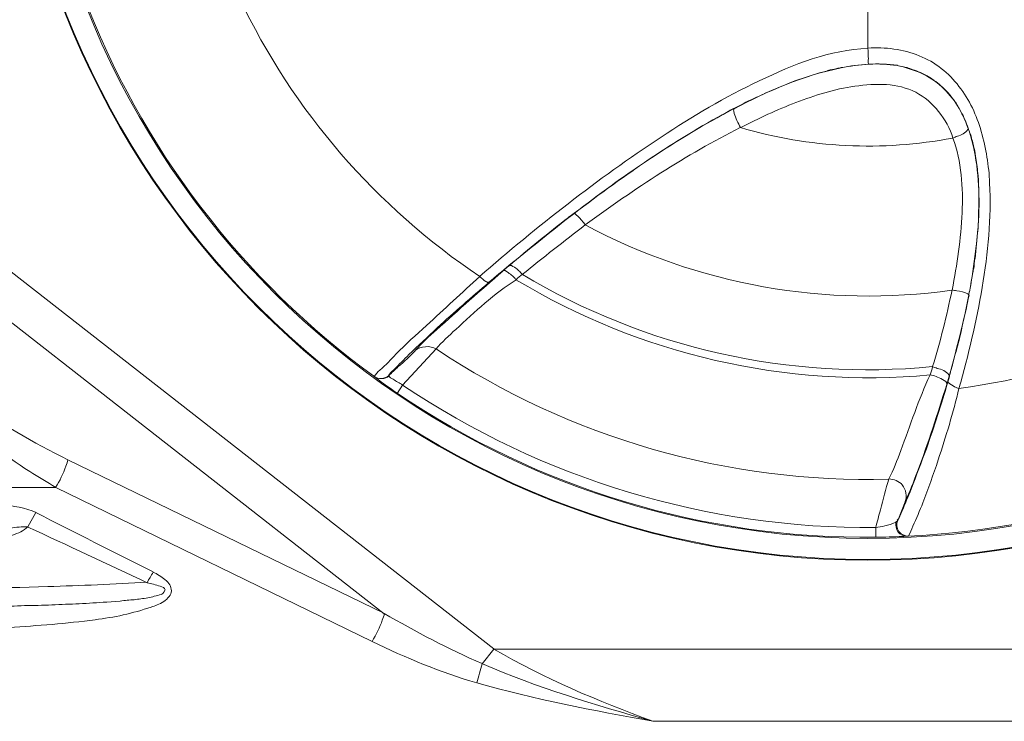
# Model space of a CAD drawing. Header units: millimetres. Extents: x -41968 to 54113, y -9946 to 101810.
# Tile 25 of 171: x -35293 to -35255, y 5958 to 5985. Entities that reach past the tile are written whole.
import ezdxf

# ---------------------------------------------------------------- set-up
doc = ezdxf.new("R2010")
doc.units = ezdxf.units.MM
doc.layers.add('CERNA', color=7, linetype='Continuous', lineweight=15)
doc.layers.add('UT-potrubi_privodni', color=3, linetype='Continuous', lineweight=50)

# ---------------------------------------------------------------- blocks, each defined once
blk = doc.blocks.new('CONDENSINOX_50_2')
at = {"layer": 'CERNA'}
for points in [[(-432.434, 3002.739), (-387.365, 2967.541)], [(-433.362, 3001.551), (-391.561, 2968.878)], [(-373.053, 2992.653), (-373.053, 2990.529)], [(-378.222, 2988.204), (-378.133, 2988.248)], [(-378.215, 2988.189), (-378.125, 2988.233)], [(-378.215, 2988.196), (-378.185, 2988.211)], [(-369.228, 2987.409), (-369.213, 2987.468)], [(-369.183, 2987.372), (-369.213, 2987.461)], [(-368.797, 2984.624), (-368.827, 2983.599)], [(-384.498, 2984.045), (-384.298, 2984.193)], [(-386.786, 2982.203), (-387.023, 2982.002)], [(-369.22, 2981.118), (-369.19, 2981.088)], [(-369.183, 2981.088), (-369.168, 2981.207)], [(-389.578, 2979.016), (-390.856, 2977.635)], [(-391.94, 2977.962), (-391.94, 2977.947)], [(-370.03, 2977.657), (-369.933, 2977.976)], [(-369.955, 2978.036), (-369.941, 2977.976)], [(-369.911, 2978.066), (-369.926, 2977.976)], [(-390.856, 2977.635), (-391.071, 2977.315)], [(-391.554, 2968.885), (-403.668, 2974.768)], [(-404.128, 2973.713), (-483.363, 2973.713)], [(-392.022, 2967.823), (-404.128, 2973.713)], [(-371.909, 2972.451), (-371.627, 2973.164)], [(-404.893, 2972.755), (-405.198, 2972.205)], [(-371.909, 2972.451), (-371.976, 2972.384)], [(-372.748, 2972.176), (-372.748, 2971.797)], [(-371.56, 2971.849), (-371.508, 2971.849)], [(-387.365, 2967.526), (-387.811, 2966.969)], [(-358.733, 2967.526), (-387.365, 2967.526)], [(-364.823, 2964.763), (-381.282, 2964.763)]]:
    blk.add_lwpolyline(points, dxfattribs=at)
for points, knots in [([(-406.045, 3003.927), (-406.045, 3022.146), (-391.279, 3036.919), (-373.053, 3036.919), (-354.833, 3036.919), (-340.061, 3022.146), (-340.061, 3003.927), (-340.061, 2985.701), (-354.833, 2970.928), (-373.053, 2970.928), (-391.279, 2970.928), (-406.045, 2985.701), (-406.045, 3003.927)], [0, 0, 0, 0, 1, 1, 1, 2, 2, 2, 3, 3, 3, 4, 4, 4, 4]), ([(-406.015, 3003.927), (-406.015, 3022.132), (-391.264, 3036.89), (-373.053, 3036.89), (-354.848, 3036.89), (-340.09, 3022.132), (-340.09, 3003.927), (-340.09, 2985.716), (-354.848, 2970.958), (-373.053, 2970.958), (-391.264, 2970.958), (-406.015, 2985.716), (-406.015, 3003.927)], [0, 0, 0, 0, 1, 1, 1, 2, 2, 2, 3, 3, 3, 4, 4, 4, 4]), ([(-405.205, 3003.927), (-405.205, 3021.679), (-390.811, 3036.08), (-373.045, 3036.08), (-355.294, 3036.08), (-340.922, 3021.679), (-340.922, 3003.927), (-340.922, 2986.154), (-355.294, 2971.767), (-373.045, 2971.767), (-390.811, 2971.767), (-405.205, 2986.154), (-405.205, 3003.927)], [0, 0, 0, 0, 1, 1, 1, 2, 2, 2, 3, 3, 3, 4, 4, 4, 4]), ([(-373.053, 2990.529), (-374.501, 2990.454), (-375.882, 2989.919), (-377.204, 2989.281), (-378.527, 2988.657), (-379.759, 2987.929), (-380.963, 2987.119), (-383.414, 2985.523), (-385.694, 2983.71), (-387.915, 2981.794)], [0, 0, 0, 0, 1, 1, 1, 2, 2, 2, 3, 3, 3, 3]), ([(-369.562, 2977.508), (-369.198, 2978.786), (-368.893, 2980.063), (-368.678, 2981.371), (-368.455, 2982.693), (-368.314, 2984.03), (-368.388, 2985.367), (-368.418, 2986.035), (-368.529, 2986.689), (-368.708, 2987.335), (-368.893, 2987.951), (-369.153, 2988.56), (-369.562, 2989.065), (-369.955, 2989.585), (-370.475, 2989.994), (-371.084, 2990.239), (-371.708, 2990.491), (-372.392, 2990.573), (-373.045, 2990.529)], [0, 0, 0, 0, 1, 1, 1, 2, 2, 2, 3, 3, 3, 4, 4, 4, 5, 5, 5, 6, 6, 6, 6]), ([(-373.03, 2989.919), (-373.045, 2990.023), (-373.03, 2990.068), (-373.03, 2990.12), (-373.03, 2990.239), (-373.045, 2990.387), (-373.045, 2990.529)], [0, 0, 0, 0, 1, 1, 1, 2, 2, 2, 2]), ([(-369.22, 2987.476), (-369.421, 2988.063), (-369.755, 2988.627), (-370.223, 2989.05), (-370.683, 2989.481), (-371.307, 2989.741), (-371.931, 2989.86)], [0, 0, 0, 0, 1, 1, 1, 2, 2, 2, 2]), ([(-369.792, 2987.09), (-370.022, 2987.81), (-370.55, 2988.493), (-371.218, 2988.843), (-371.909, 2989.192), (-372.741, 2989.192), (-373.55, 2989.073), (-374.338, 2988.961), (-375.073, 2988.724), (-375.801, 2988.449), (-376.529, 2988.174), (-377.227, 2987.84), (-377.918, 2987.491)], [0, 0, 0, 0, 1, 1, 1, 2, 2, 2, 3, 3, 3, 4, 4, 4, 4]), ([(-369.792, 2987.09), (-369.733, 2987.105), (-369.688, 2987.142), (-369.621, 2987.157), (-369.473, 2987.216), (-369.317, 2987.275), (-369.228, 2987.416)], [0, 0, 0, 0, 1, 1, 1, 2, 2, 2, 2]), ([(-369.792, 2987.09), (-369.473, 2986.198), (-369.398, 2985.188), (-369.443, 2984.23), (-369.488, 2983.227), (-369.636, 2982.255), (-369.822, 2981.267)], [0, 0, 0, 0, 1, 1, 1, 2, 2, 2, 2]), ([(-369.161, 2981.207), (-368.975, 2982.24), (-368.841, 2983.257), (-368.797, 2984.327), (-368.782, 2985.344), (-368.856, 2986.392), (-369.176, 2987.364)], [0, 0, 0, 0, 1, 1, 1, 2, 2, 2, 2]), ([(-383.867, 2983.762), (-383.941, 2983.866), (-384.045, 2983.993), (-384.134, 2984.082), (-384.26, 2984.2), (-384.275, 2984.215), (-384.29, 2984.2)], [0, 0, 0, 0, 1, 1, 1, 2, 2, 2, 2]), ([(-386.273, 2981.868), (-386.362, 2981.972), (-386.444, 2982.054), (-386.578, 2982.143), (-386.652, 2982.188), (-386.734, 2982.247), (-386.793, 2982.188)], [0, 0, 0, 0, 1, 1, 1, 2, 2, 2, 2]), ([(-391.94, 2977.962), (-391.896, 2978.051), (-391.814, 2978.132), (-391.725, 2978.207), (-391.495, 2978.4), (-391.301, 2978.615), (-391.116, 2978.816), (-390.737, 2979.194), (-390.343, 2979.558), (-389.942, 2979.908), (-389.259, 2980.546), (-388.576, 2981.17), (-387.907, 2981.794)], [0, 0, 0, 0, 1, 1, 1, 2, 2, 2, 3, 3, 3, 4, 4, 4, 4]), ([(-390.373, 2978.957), (-390.128, 2979.232), (-389.838, 2979.506), (-389.563, 2979.744), (-388.717, 2980.509), (-387.877, 2981.252), (-387.023, 2981.995)], [0, 0, 0, 0, 1, 1, 1, 2, 2, 2, 2]), ([(-387.551, 2981.571), (-387.58, 2981.542), (-387.625, 2981.571), (-387.67, 2981.601), (-387.766, 2981.645), (-387.826, 2981.712), (-387.9, 2981.787)], [0, 0, 0, 0, 1, 1, 1, 2, 2, 2, 2]), ([(-386.518, 2981.668), (-386.607, 2981.779), (-386.682, 2981.853), (-386.823, 2981.943), (-386.897, 2982.002), (-386.971, 2982.054), (-387.031, 2982.002)], [0, 0, 0, 0, 1, 1, 1, 2, 2, 2, 2]), ([(-391.398, 2977.991), (-391.353, 2978.08), (-391.279, 2978.14), (-391.197, 2978.222), (-390.99, 2978.415), (-390.804, 2978.615), (-390.618, 2978.801), (-390.254, 2979.15), (-389.89, 2979.484), (-389.526, 2979.833), (-388.873, 2980.427), (-388.219, 2980.999), (-387.551, 2981.564)], [0, 0, 0, 0, 1, 1, 1, 2, 2, 2, 3, 3, 3, 4, 4, 4, 4]), ([(-389.578, 2979.016), (-389.356, 2979.276), (-389.081, 2979.536), (-388.821, 2979.766), (-388.093, 2980.435), (-387.358, 2981.133), (-386.511, 2981.668)], [0, 0, 0, 0, 1, 1, 1, 2, 2, 2, 2]), ([(-369.829, 2981.274), (-369.77, 2981.259), (-369.703, 2981.259), (-369.644, 2981.244), (-369.51, 2981.215), (-369.339, 2981.185), (-369.22, 2981.126)], [0, 0, 0, 0, 1, 1, 1, 2, 2, 2, 2]), ([(-391.391, 2977.991), (-391.272, 2978.11), (-391.146, 2978.222), (-391.027, 2978.34), (-390.796, 2978.541), (-390.566, 2978.719), (-390.373, 2978.949)], [0, 0, 0, 0, 1, 1, 1, 2, 2, 2, 2]), ([(-370.572, 2978.333), (-370.512, 2978.318), (-370.453, 2978.303), (-370.394, 2978.273), (-370.223, 2978.229), (-370.059, 2978.17), (-369.948, 2978.028)], [0, 0, 0, 0, 1, 1, 1, 2, 2, 2, 2]), ([(-391.071, 2977.33), (-391.16, 2977.39), (-391.272, 2977.464), (-391.376, 2977.546), (-391.569, 2977.664), (-391.755, 2977.806), (-391.925, 2977.954)], [0, 0, 0, 0, 1, 1, 1, 2, 2, 2, 2]), ([(-391.391, 2977.984), (-391.361, 2977.924), (-391.287, 2977.895), (-391.22, 2977.858), (-391.101, 2977.783), (-390.982, 2977.709), (-390.856, 2977.635)], [0, 0, 0, 0, 1, 1, 1, 2, 2, 2, 2]), ([(-370.668, 2978.028), (-371.107, 2977.085), (-371.426, 2976.097), (-371.79, 2975.124), (-371.931, 2974.76), (-372.065, 2974.374), (-372.243, 2974.047)], [0, 0, 0, 0, 1, 1, 1, 2, 2, 2, 2]), ([(-370.668, 2978.028), (-370.512, 2977.999), (-370.379, 2977.939), (-370.193, 2977.85), (-370.104, 2977.798), (-370.007, 2977.739), (-370.03, 2977.65)], [0, 0, 0, 0, 1, 1, 1, 2, 2, 2, 2]), ([(-369.993, 2977.746), (-370.23, 2976.899), (-370.52, 2976.03), (-370.81, 2975.191), (-371.01, 2974.679), (-371.188, 2974.174), (-371.389, 2973.654), (-371.508, 2973.364), (-371.619, 2973.082), (-371.753, 2972.792), (-371.797, 2972.666), (-371.842, 2972.547), (-371.924, 2972.458)], [0, 0, 0, 0, 1, 1, 1, 2, 2, 2, 3, 3, 3, 4, 4, 4, 4]), ([(-370.03, 2977.657), (-370.379, 2976.528), (-370.743, 2975.421), (-371.151, 2974.322), (-371.307, 2973.929), (-371.441, 2973.55), (-371.627, 2973.171)], [0, 0, 0, 0, 1, 1, 1, 2, 2, 2, 2]), ([(-369.562, 2977.508), (-369.777, 2976.58), (-370.067, 2975.667), (-370.357, 2974.768), (-370.535, 2974.218), (-370.75, 2973.654), (-370.943, 2973.126), (-371.07, 2972.837), (-371.188, 2972.532), (-371.329, 2972.228), (-371.374, 2972.101), (-371.419, 2971.983), (-371.493, 2971.864)], [0, 0, 0, 0, 1, 1, 1, 2, 2, 2, 3, 3, 3, 4, 4, 4, 4]), ([(-404.128, 2973.713), (-404.463, 2973.906), (-404.797, 2974.122), (-405.131, 2974.322), (-406.126, 2974.976), (-407.07, 2975.674), (-407.946, 2976.484)], [0, 0, 0, 0, 1, 1, 1, 2, 2, 2, 2]), ([(-403.668, 2974.775), (-403.683, 2974.701), (-403.712, 2974.612), (-403.742, 2974.53), (-403.854, 2974.24), (-403.972, 2973.973), (-404.143, 2973.713)], [0, 0, 0, 0, 1, 1, 1, 2, 2, 2, 2]), ([(-372.748, 2972.176), (-372.689, 2972.406), (-372.629, 2972.629), (-372.57, 2972.859), (-372.458, 2973.253), (-372.369, 2973.654), (-372.243, 2974.047)], [0, 0, 0, 0, 1, 1, 1, 2, 2, 2, 2]), ([(-372.243, 2974.04), (-372.065, 2974.04), (-371.849, 2973.958), (-371.731, 2973.81), (-371.589, 2973.624), (-371.545, 2973.379), (-371.627, 2973.171)], [0, 0, 0, 0, 1, 1, 1, 2, 2, 2, 2]), ([(-415.864, 2973.453), (-414.95, 2973.453), (-414.022, 2973.453), (-413.108, 2973.438), (-412.18, 2973.409), (-411.266, 2973.394), (-410.36, 2973.349), (-409.885, 2973.334), (-409.431, 2973.305), (-408.971, 2973.282), (-408.518, 2973.253), (-408.057, 2973.223), (-407.59, 2973.193), (-407.129, 2973.134), (-406.691, 2973.104), (-406.223, 2973.06), (-405.777, 2973.008), (-405.294, 2972.948), (-404.879, 2972.755)], [0, 0, 0, 0, 1, 1, 1, 2, 2, 2, 3, 3, 3, 4, 4, 4, 5, 5, 5, 6, 6, 6, 6]), ([(-371.976, 2972.384), (-371.991, 2972.257), (-371.976, 2972.124), (-371.894, 2971.997), (-371.805, 2971.908), (-371.686, 2971.849), (-371.545, 2971.849)], [0, 0, 0, 0, 1, 1, 1, 2, 2, 2, 2]), ([(-371.909, 2972.451), (-371.961, 2972.324), (-371.946, 2972.161), (-371.864, 2972.035), (-371.775, 2971.916), (-371.641, 2971.856), (-371.485, 2971.856)], [0, 0, 0, 0, 1, 1, 1, 2, 2, 2, 2]), ([(-405.205, 2972.205), (-405.354, 2972.057), (-405.584, 2971.96), (-405.785, 2971.886), (-405.993, 2971.782), (-406.208, 2971.7), (-406.438, 2971.656), (-406.862, 2971.537), (-407.307, 2971.463), (-407.76, 2971.388), (-408.199, 2971.307), (-408.644, 2971.262), (-409.097, 2971.203), (-409.558, 2971.158), (-409.996, 2971.114), (-410.434, 2971.076), (-411.348, 2971.017), (-412.246, 2970.972), (-413.145, 2970.958), (-414.044, 2970.928), (-414.957, 2970.913), (-415.871, 2970.913)], [0, 0, 0, 0, 1, 1, 1, 2, 2, 2, 3, 3, 3, 4, 4, 4, 5, 5, 5, 6, 6, 6, 7, 7, 7, 7]), ([(-415.864, 2972.012), (-415.864, 2972.012), (-413.205, 2972.012), (-413.205, 2972.012), (-412.306, 2972.012), (-411.407, 2972.012), (-410.523, 2972.027), (-410.07, 2972.027), (-409.639, 2972.027), (-409.186, 2972.042), (-408.741, 2972.042), (-408.317, 2972.057), (-407.864, 2972.072), (-407.419, 2972.087), (-406.98, 2972.101), (-406.52, 2972.116), (-406.52, 2972.116), (-405.866, 2972.161), (-405.866, 2972.161), (-405.762, 2972.176), (-405.658, 2972.191), (-405.532, 2972.191), (-405.428, 2972.205), (-405.309, 2972.22), (-405.198, 2972.205)], [0, 0, 0, 0, 1, 1, 1, 2, 2, 2, 3, 3, 3, 4, 4, 4, 5, 5, 5, 6, 6, 6, 7, 7, 7, 8, 8, 8, 8]), ([(-371.56, 2971.856), (-371.604, 2971.856), (-371.664, 2971.841), (-371.723, 2971.841), (-372.072, 2971.827), (-372.406, 2971.812), (-372.741, 2971.812)], [0, 0, 0, 0, 1, 1, 1, 2, 2, 2, 2]), ([(-400.407, 2970.475), (-400.259, 2970.401), (-400.088, 2970.304), (-399.954, 2970.185), (-399.873, 2970.126), (-399.813, 2970.066), (-399.769, 2969.985), (-399.739, 2969.925), (-399.709, 2969.836), (-399.709, 2969.754), (-399.709, 2969.606), (-399.843, 2969.457), (-399.999, 2969.346), (-400.162, 2969.242), (-400.333, 2969.182), (-400.482, 2969.138), (-400.831, 2969.012), (-401.18, 2968.923), (-401.551, 2968.833), (-401.9, 2968.752), (-402.279, 2968.707), (-402.628, 2968.648), (-403.72, 2968.514), (-404.834, 2968.417), (-405.911, 2968.358), (-407.025, 2968.299), (-408.132, 2968.254), (-409.231, 2968.239), (-410.338, 2968.195), (-411.452, 2968.18), (-412.544, 2968.18), (-413.658, 2968.18), (-414.764, 2968.15), (-415.864, 2968.15)], [0, 0, 0, 0, 1, 1, 1, 2, 2, 2, 3, 3, 3, 4, 4, 4, 5, 5, 5, 6, 6, 6, 7, 7, 7, 8, 8, 8, 9, 9, 9, 10, 10, 10, 11, 11, 11, 11]), ([(-415.864, 2969.769), (-412.046, 2969.769), (-408.228, 2969.814), (-404.44, 2969.918), (-403.178, 2969.962), (-401.9, 2970.007), (-400.638, 2970.089)], [0, 0, 0, 0, 1, 1, 1, 2, 2, 2, 2]), ([(-400.63, 2970.066), (-400.556, 2970.051), (-400.467, 2970.037), (-400.392, 2970.007), (-400.311, 2969.992), (-400.222, 2969.962), (-400.133, 2969.933), (-400.058, 2969.903), (-399.947, 2969.873), (-399.947, 2969.799), (-400.014, 2969.643), (-400.058, 2969.628), (-400.103, 2969.613), (-400.177, 2969.598), (-400.266, 2969.569), (-400.363, 2969.554), (-400.437, 2969.524), (-400.526, 2969.502), (-400.615, 2969.487), (-400.786, 2969.457), (-400.957, 2969.442), (-401.135, 2969.413), (-401.306, 2969.413), (-401.484, 2969.383), (-401.67, 2969.368), (-401.67, 2969.368), (-402.182, 2969.324), (-402.182, 2969.324), (-402.532, 2969.309), (-402.888, 2969.279), (-403.237, 2969.264), (-403.571, 2969.249), (-403.935, 2969.234), (-404.284, 2969.22), (-404.633, 2969.205), (-404.983, 2969.19), (-405.332, 2969.19), (-405.681, 2969.175), (-406.037, 2969.153), (-406.401, 2969.153), (-406.735, 2969.138), (-407.099, 2969.138), (-407.434, 2969.138), (-408.132, 2969.123), (-408.83, 2969.108), (-409.535, 2969.108), (-410.248, 2969.108), (-410.962, 2969.079), (-411.66, 2969.079), (-413.049, 2969.079), (-414.46, 2969.079), (-415.864, 2969.079)], [0, 0, 0, 0, 1, 1, 1, 2, 2, 2, 3, 3, 3, 4, 4, 4, 5, 5, 5, 6, 6, 6, 7, 7, 7, 8, 8, 8, 9, 9, 9, 10, 10, 10, 11, 11, 11, 12, 12, 12, 13, 13, 13, 14, 14, 14, 15, 15, 15, 16, 16, 16, 17, 17, 17, 17]), ([(-391.554, 2968.885), (-391.569, 2968.811), (-391.606, 2968.715), (-391.636, 2968.64), (-391.725, 2968.351), (-391.859, 2968.091), (-392.029, 2967.823)], [0, 0, 0, 0, 1, 1, 1, 2, 2, 2, 2])]:
    blk.add_open_spline(points, degree=3, knots=knots, dxfattribs=at)
for points in [[(-403.089, 2992.578), (-400.883, 2986.726), (-397.006, 2981.631), (-391.925, 2977.947)], [(-397.102, 2992.437), (-395.045, 2988.115), (-391.866, 2984.446), (-387.9, 2981.787)], [(-374.078, 2989.778), (-375.511, 2989.481), (-376.878, 2988.895), (-378.17, 2988.204)], [(-375.845, 2989.273), (-375.422, 2989.422), (-375.006, 2989.563), (-374.583, 2989.667)], [(-374.241, 2989.756), (-374.345, 2989.719), (-374.464, 2989.704), (-374.59, 2989.674)], [(-374.078, 2989.786), (-374.122, 2989.764), (-374.189, 2989.764), (-374.234, 2989.749)], [(-374.078, 2989.786), (-373.729, 2989.845), (-373.394, 2989.89), (-373.03, 2989.919)], [(-371.931, 2989.86), (-372.629, 2989.979), (-373.372, 2989.919), (-374.07, 2989.778)], [(-373.03, 2989.919), (-372.666, 2989.934), (-372.302, 2989.919), (-371.916, 2989.875)], [(-371.537, 2989.786), (-371.664, 2989.816), (-371.797, 2989.845), (-371.931, 2989.86)], [(-371.188, 2989.66), (-371.292, 2989.704), (-371.419, 2989.734), (-371.537, 2989.778)], [(-370.884, 2989.526), (-370.98, 2989.57), (-371.084, 2989.615), (-371.188, 2989.66)], [(-375.845, 2989.273), (-376.009, 2989.214), (-376.18, 2989.154), (-376.343, 2989.073)], [(-370.52, 2989.303), (-370.631, 2989.377), (-370.75, 2989.459), (-370.884, 2989.518)], [(-370.245, 2989.08), (-370.327, 2989.162), (-370.431, 2989.236), (-370.52, 2989.296)], [(-376.343, 2989.073), (-376.677, 2988.954), (-376.997, 2988.798), (-377.301, 2988.649)], [(-369.933, 2988.768), (-370.03, 2988.872), (-370.134, 2988.976), (-370.238, 2989.08)], [(-377.316, 2988.649), (-377.591, 2988.531), (-377.866, 2988.389), (-378.125, 2988.241)], [(-369.688, 2988.441), (-369.77, 2988.553), (-369.844, 2988.657), (-369.933, 2988.768)], [(-384.29, 2984.2), (-382.359, 2985.679), (-380.369, 2987.06), (-378.222, 2988.189)], [(-378.222, 2988.204), (-378.281, 2988.174), (-378.348, 2988.144), (-378.408, 2988.107)], [(-378.17, 2988.033), (-378.2, 2988.167), (-378.185, 2988.204), (-378.17, 2988.204)], [(-369.488, 2988.1), (-369.547, 2988.211), (-369.606, 2988.33), (-369.681, 2988.456)], [(-384.29, 2984.208), (-382.418, 2985.641), (-380.472, 2986.993), (-378.4, 2988.1)], [(-377.925, 2987.491), (-378.014, 2987.654), (-378.111, 2987.855), (-378.17, 2988.033)], [(-369.488, 2988.1), (-369.376, 2987.907), (-369.287, 2987.691), (-369.213, 2987.461)], [(-383.867, 2983.762), (-381.98, 2985.144), (-380.012, 2986.451), (-377.932, 2987.491)], [(-377.925, 2987.491), (-375.296, 2986.711), (-372.496, 2986.57), (-369.799, 2987.09)], [(-369.005, 2986.793), (-369.042, 2986.949), (-369.086, 2987.112), (-369.131, 2987.268)], [(-368.93, 2986.399), (-368.945, 2986.54), (-368.975, 2986.659), (-369.005, 2986.793)], [(-368.841, 2985.745), (-368.856, 2985.961), (-368.886, 2986.191), (-368.93, 2986.399)], [(-368.812, 2985.277), (-368.812, 2985.426), (-368.827, 2985.582), (-368.841, 2985.745)], [(-368.797, 2984.624), (-368.797, 2984.832), (-368.797, 2985.062), (-368.812, 2985.277)], [(-384.506, 2984.052), (-385.278, 2983.458), (-386.036, 2982.834), (-386.786, 2982.21)], [(-384.498, 2984.045), (-385.271, 2983.45), (-386.028, 2982.826), (-386.778, 2982.203)], [(-384.29, 2984.208), (-384.364, 2984.163), (-384.424, 2984.104), (-384.506, 2984.059)], [(-383.867, 2983.762), (-384.684, 2983.138), (-385.478, 2982.514), (-386.281, 2981.861)], [(-383.867, 2983.762), (-379.559, 2981.467), (-374.649, 2980.583), (-369.837, 2981.267)], [(-368.945, 2982.477), (-368.901, 2982.856), (-368.871, 2983.22), (-368.841, 2983.599)], [(-369.562, 2977.508), (-364.831, 2978.132), (-360.345, 2980.019), (-356.586, 2982.968)], [(-368.997, 2982.099), (-368.982, 2982.217), (-368.968, 2982.344), (-368.953, 2982.477)], [(-386.793, 2982.21), (-387.031, 2981.995), (-387.306, 2981.787), (-387.551, 2981.571)], [(-386.281, 2981.868), (-386.355, 2981.809), (-386.437, 2981.742), (-386.511, 2981.668)], [(-386.273, 2981.868), (-381.557, 2979.039), (-376.038, 2977.806), (-370.579, 2978.34)], [(-369.146, 2981.252), (-369.101, 2981.527), (-369.057, 2981.816), (-369.005, 2982.091)], [(-386.518, 2981.668), (-381.757, 2978.793), (-376.187, 2977.516), (-370.668, 2978.021)], [(-369.829, 2981.274), (-370.03, 2980.271), (-370.282, 2979.298), (-370.572, 2978.34)], [(-369.183, 2981.088), (-369.384, 2980.063), (-369.644, 2979.061), (-369.911, 2978.058)], [(-369.346, 2980.279), (-369.28, 2980.539), (-369.235, 2980.814), (-369.176, 2981.074)], [(-369.592, 2979.224), (-369.502, 2979.573), (-369.428, 2979.922), (-369.354, 2980.286)], [(-389.578, 2979.016), (-389.794, 2979.157), (-390.173, 2979.128), (-390.373, 2978.957)], [(-369.807, 2978.407), (-369.733, 2978.682), (-369.673, 2978.957), (-369.592, 2979.217)], [(-389.578, 2979.016), (-384.454, 2975.607), (-378.4, 2973.862), (-372.258, 2974.033)], [(-370.668, 2978.028), (-370.631, 2978.118), (-370.602, 2978.229), (-370.572, 2978.348)], [(-369.903, 2978.066), (-369.874, 2978.177), (-369.844, 2978.296), (-369.814, 2978.4)], [(-391.398, 2977.991), (-391.517, 2977.865), (-391.792, 2977.85), (-391.948, 2977.962)], [(-391.391, 2977.984), (-391.509, 2977.858), (-391.784, 2977.843), (-391.94, 2977.954)], [(-369.993, 2977.746), (-369.955, 2977.858), (-369.926, 2977.962), (-369.911, 2978.066)], [(-390.856, 2977.635), (-385.516, 2974.033), (-379.188, 2972.131), (-372.756, 2972.176)], [(-371.56, 2971.849), (-365.306, 2972.139), (-359.253, 2974.27), (-354.187, 2977.947)], [(-369.993, 2977.746), (-369.762, 2977.568), (-369.688, 2977.538), (-369.562, 2977.508)], [(-391.071, 2977.33), (-385.672, 2973.661), (-379.269, 2971.73), (-372.741, 2971.812)], [(-403.668, 2974.775), (-404.99, 2975.429), (-406.297, 2976.157), (-407.486, 2977.07)], [(-404.893, 2972.755), (-403.401, 2971.99), (-401.893, 2971.232), (-400.407, 2970.49)], [(-371.976, 2972.384), (-372.295, 2972.243), (-372.533, 2972.213), (-372.748, 2972.183)], [(-400.63, 2970.066), (-402.153, 2970.787), (-403.69, 2971.5), (-405.198, 2972.198)], [(-400.407, 2970.475), (-400.482, 2970.334), (-400.556, 2970.215), (-400.638, 2970.066)], [(-387.811, 2966.977), (-389.103, 2967.519), (-390.351, 2968.195), (-391.569, 2968.893)], [(-388.019, 2966.234), (-389.408, 2966.635), (-390.73, 2967.199), (-392.022, 2967.816)], [(-387.365, 2967.526), (-385.434, 2966.405), (-383.384, 2965.536), (-381.282, 2964.763)], [(-388.019, 2966.234), (-387.944, 2966.479), (-387.87, 2966.724), (-387.811, 2966.969)], [(-381.282, 2964.763), (-383.488, 2965.387), (-385.709, 2966.056), (-387.803, 2966.969)], [(-381.282, 2964.763), (-383.547, 2965.172), (-385.813, 2965.603), (-388.019, 2966.241)]]:
    blk.add_open_spline(points, degree=3, dxfattribs=at)

msp = doc.modelspace()

# ---------------------------------------------------------------- block references
at = {"layer": 'UT-potrubi_privodni', "ltscale": 10}
msp.add_blockref('CONDENSINOX_50_2', (-34887.003, 2993.713), dxfattribs=at)

doc.saveas('drawing.dxf')
